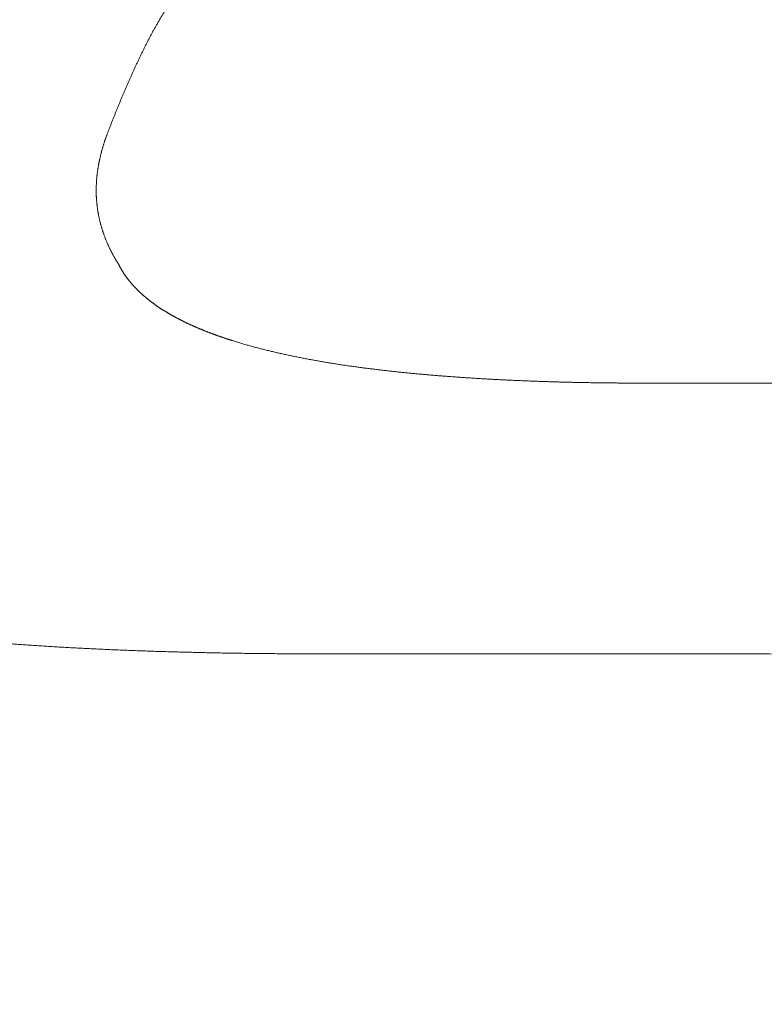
# Model space of a CAD drawing. Header units: millimetres. Extents: x 0 to 594, y 0 to 420.
# Tile 124 of 256: x 272.42 to 273.69, y 161.76 to 163.44. Entities that reach past the tile are written whole.
import ezdxf

# ---------------------------------------------------------------- set-up
doc = ezdxf.new("R2010")
doc.units = ezdxf.units.MM
doc.layers.add('1', color=7, linetype='Continuous', true_color=0xffffff)
doc.styles.add('Arial', font='txt')
doc.dimstyles.get("Standard").update_dxf_attribs({"dimtxt": 0.18, "dimasz": 0.18, "dimexe": 0.18, "dimexo": 0.0625, "dimgap": 0.09, "dimtad": 0, "dimtih": 1, "dimtoh": 1, "dimdec": 4, "dimzin": 0, "dimdsep": 46, "dimtxsty": 'Standard', "dimcen": 0.09, "dimadec": 0, "dimazin": 0, "dimtfac": 1, "dimtdec": 4, "dimtofl": 0, "dimtmove": 0, "dimatfit": 3, "dimfxl": 0, "dimtolj": 1, "dimtzin": 0, "dimarcsym": 0})

# ---------------------------------------------------------------- blocks, each defined once
blk = doc.blocks.new('_U8')
at = {"layer": '1', "color": 18, "lineweight": 18}
for p, q in [((226.9039, 215.3984), (226.9039, 196.8912)), ((318.5034, 149.327), (318.5034, 200.8912)), ((226.9039, 198.8912), (243.5405, 198.8912)), ((318.5034, 198.8912), (301.8668, 198.8912))]:
    blk.add_line(p, q, dxfattribs=at)
at = {"layer": '1', "color": 18}
for points in [[(226.9039, 198.8912), (230.4039, 199.8291), (230.4039, 197.9534)], [(318.5034, 198.8912), (315.0034, 197.9534), (315.0034, 199.8291)]]:
    blk.add_solid(points, dxfattribs=at)
at = {"layer": '1', "color": 18, "linetype": 'Continuous', "lineweight": 13, "char_height": 3.5, "attachment_point": 7, "line_spacing_factor": 1.047437, "style": 'Arial'}
for s, insert in [('\\fArial|b0|i0;\\W1.0000;LCG (DRY WEIGHT)', (255.1731, 196.2555)), ('\\fArial|b0|i0;\\W1.0000;1.8', (245.226, 196.2555))]:
    blk.add_mtext(s, dxfattribs=dict(at, insert=insert))
blk = doc.blocks.new('_U12')
at = {"layer": '1', "color": 18, "lineweight": 18}
for p, q in [((226.9039, 215.3984), (336.0772, 215.3984)), ((334.0772, 215.3984), (334.0772, 177.5008)), ((334.0772, 127.4368), (334.0772, 165.3344)), ((257.5135, 127.4368), (336.0772, 127.4368))]:
    blk.add_line(p, q, dxfattribs=at)
at = {"layer": '1', "color": 18}
for points in [[(334.0772, 215.3984), (335.015, 211.8984), (333.1393, 211.8984)], [(334.0772, 127.4368), (333.1393, 130.9368), (335.015, 130.9368)]]:
    blk.add_solid(points, dxfattribs=at)
at = {"layer": '1', "color": 18, "linetype": 'Continuous', "lineweight": 13, "char_height": 3.5, "attachment_point": 7, "rotation": 90, "line_spacing_factor": 1.047437, "style": 'Arial'}
for s, insert in [('\\fArial|b0|i0;\\W1.0000;LIFTING STROPS* EYE', (344.118, 145.1241)), ('\\fArial|b0|i0;\\W1.0000;1.76', (337.056, 166.9919))]:
    blk.add_mtext(s, dxfattribs=dict(at, insert=insert))

msp = doc.modelspace()

# ---------------------------------------------------------------- linework, layer by layer
at = {"layer": '1', "color": 155, "linetype": 'Continuous', "lineweight": 13}
for points, knots in [([(272.757, 163.6065), (272.7552, 163.6034), (272.7514, 163.5972), (272.7459, 163.5879), (272.7403, 163.5787), (272.7347, 163.5694), (272.7291, 163.5601), (272.7236, 163.5508), (272.718, 163.5415), (272.7124, 163.5321), (272.7069, 163.5228), (272.7013, 163.5135), (272.6957, 163.5042), (272.6901, 163.4948), (272.6845, 163.4855), (272.6789, 163.4762), (272.6733, 163.4668), (272.6677, 163.4575), (272.6621, 163.4482), (272.6583, 163.442), (272.6564, 163.4389)], [0, 0, 0, 0, 0.055556, 0.111111, 0.166667, 0.222223, 0.277779, 0.333334, 0.38889, 0.444446, 0.500002, 0.555558, 0.611113, 0.666669, 0.722224, 0.777779, 0.833334, 0.888889, 0.944445, 1, 1, 1, 1]), ([(272.6564, 163.4389), (272.6559, 163.438), (272.655, 163.4364), (272.6536, 163.4339), (272.6521, 163.4315), (272.6507, 163.429), (272.6494, 163.4265), (272.648, 163.424), (272.6466, 163.4215), (272.6452, 163.419), (272.6439, 163.4165), (272.6426, 163.414), (272.6412, 163.4115), (272.6399, 163.409), (272.6386, 163.4065), (272.6373, 163.404), (272.636, 163.4015), (272.6347, 163.3989), (272.6334, 163.3964), (272.6321, 163.3939), (272.6309, 163.3914), (272.6296, 163.3888), (272.6283, 163.3863), (272.6271, 163.3837), (272.6259, 163.3812), (272.6246, 163.3786), (272.6234, 163.3761), (272.6222, 163.3735), (272.621, 163.371), (272.6198, 163.3684), (272.6186, 163.3659), (272.6174, 163.3633), (272.6162, 163.3607), (272.615, 163.3582), (272.6138, 163.3556), (272.6126, 163.353), (272.6115, 163.3504), (272.6103, 163.3479), (272.6091, 163.3453), (272.608, 163.3427), (272.6068, 163.3401), (272.6057, 163.3375), (272.6045, 163.3349), (272.6034, 163.3324), (272.6023, 163.3298), (272.6011, 163.3272), (272.6, 163.3246), (272.5989, 163.322), (272.5978, 163.3194), (272.5967, 163.3168), (272.5956, 163.3142), (272.5945, 163.3116), (272.5934, 163.309), (272.5923, 163.3064), (272.5912, 163.3038), (272.5901, 163.3012), (272.589, 163.2986), (272.5879, 163.296), (272.5868, 163.2933), (272.5858, 163.2907), (272.5847, 163.2881), (272.5836, 163.2855), (272.5826, 163.2829), (272.5815, 163.2803), (272.5805, 163.2776), (272.5794, 163.275), (272.5784, 163.2724), (272.5773, 163.2698), (272.5763, 163.2671), (272.5752, 163.2645), (272.5742, 163.2619), (272.5732, 163.2592), (272.5722, 163.2566), (272.5711, 163.254), (272.5701, 163.2513), (272.5691, 163.2487), (272.5684, 163.2469), (272.5681, 163.2461)], [0, 0, 0, 0, 0.013333, 0.026666, 0.039998, 0.05333, 0.066661, 0.079992, 0.093322, 0.106653, 0.119983, 0.133314, 0.146644, 0.159975, 0.173306, 0.186637, 0.199968, 0.2133, 0.226632, 0.239964, 0.253297, 0.26663, 0.279964, 0.293298, 0.306632, 0.319967, 0.333302, 0.346638, 0.359974, 0.37331, 0.386646, 0.399983, 0.413319, 0.426656, 0.439993, 0.45333, 0.466666, 0.480003, 0.493339, 0.506675, 0.520011, 0.533347, 0.546682, 0.560017, 0.573352, 0.586686, 0.600021, 0.613355, 0.626689, 0.640022, 0.653356, 0.666689, 0.680023, 0.693356, 0.706689, 0.720022, 0.733355, 0.746688, 0.76002, 0.773353, 0.786686, 0.800018, 0.813351, 0.826683, 0.840015, 0.853348, 0.86668, 0.880012, 0.893344, 0.906676, 0.920008, 0.933341, 0.946672, 0.960004, 0.973336, 0.986668, 1, 1, 1, 1]), ([(272.5681, 163.2461), (272.5678, 163.2455), (272.5674, 163.2442), (272.5667, 163.2424), (272.566, 163.2405), (272.5653, 163.2387), (272.5647, 163.2368), (272.564, 163.235), (272.5634, 163.2331), (272.5628, 163.2313), (272.5622, 163.2294), (272.5616, 163.2275), (272.561, 163.2256), (272.5604, 163.2238), (272.5598, 163.2219), (272.5593, 163.22), (272.5587, 163.2181), (272.5582, 163.2162), (272.5577, 163.2143), (272.5572, 163.2124), (272.5567, 163.2106), (272.5562, 163.2087), (272.5558, 163.2068), (272.5553, 163.2048), (272.5549, 163.2029), (272.5544, 163.201), (272.554, 163.1991), (272.5536, 163.1972), (272.5532, 163.1953), (272.5529, 163.1934), (272.5525, 163.1915), (272.5522, 163.1895), (272.5518, 163.1876), (272.5515, 163.1857), (272.5512, 163.1838), (272.5509, 163.1819), (272.5507, 163.1799), (272.5504, 163.178), (272.5502, 163.1761), (272.5499, 163.1741), (272.5497, 163.1722), (272.5495, 163.1703), (272.5493, 163.1683), (272.5492, 163.1664), (272.549, 163.1645), (272.5489, 163.1625), (272.5488, 163.1606), (272.5487, 163.1587), (272.5486, 163.1567), (272.5485, 163.1548), (272.5485, 163.1528), (272.5484, 163.1509), (272.5484, 163.149), (272.5484, 163.147), (272.5484, 163.1451), (272.5484, 163.1431), (272.5485, 163.1412), (272.5485, 163.1393), (272.5486, 163.1373), (272.5487, 163.1354), (272.5488, 163.1334), (272.549, 163.1315), (272.5491, 163.1296), (272.5493, 163.1276), (272.5495, 163.1257), (272.5497, 163.1237), (272.5499, 163.1218), (272.5501, 163.1199), (272.5504, 163.1179), (272.5506, 163.116), (272.5509, 163.1141), (272.5512, 163.1122), (272.5516, 163.1102), (272.5519, 163.1083), (272.5522, 163.1064), (272.5526, 163.1045), (272.553, 163.1025), (272.5534, 163.1006), (272.5538, 163.0987), (272.5543, 163.0968), (272.5547, 163.0949), (272.5552, 163.093), (272.5557, 163.0911), (272.5562, 163.0892), (272.5567, 163.0873), (272.5573, 163.0854), (272.5578, 163.0835), (272.5584, 163.0816), (272.559, 163.0797), (272.5596, 163.0778), (272.5602, 163.076), (272.5609, 163.0741), (272.5615, 163.0722), (272.5622, 163.0703), (272.5629, 163.0685), (272.5636, 163.0666), (272.5643, 163.0648), (272.565, 163.0629), (272.5658, 163.0611), (272.5666, 163.0592), (272.5673, 163.0574), (272.5681, 163.0556), (272.569, 163.0538), (272.5698, 163.0519), (272.5706, 163.0501), (272.5715, 163.0483), (272.5724, 163.0465), (272.5733, 163.0447), (272.5742, 163.0429), (272.5751, 163.0412), (272.576, 163.0394), (272.577, 163.0376), (272.578, 163.0359), (272.579, 163.0341), (272.58, 163.0323), (272.581, 163.0306), (272.582, 163.0289), (272.583, 163.0271), (272.5841, 163.0254), (272.5852, 163.0237), (272.5859, 163.0226), (272.5863, 163.022)], [0, 0, 0, 0, 0.008409, 0.01682, 0.025233, 0.033648, 0.042066, 0.050484, 0.058904, 0.067326, 0.075748, 0.084171, 0.092595, 0.101019, 0.109444, 0.117869, 0.126294, 0.134718, 0.143143, 0.151567, 0.15999, 0.168413, 0.176835, 0.185256, 0.193676, 0.202095, 0.210513, 0.21893, 0.227345, 0.235759, 0.244172, 0.252583, 0.260992, 0.2694, 0.277807, 0.286211, 0.294614, 0.303016, 0.311416, 0.319814, 0.32821, 0.336606, 0.344999, 0.353391, 0.361782, 0.370171, 0.378559, 0.386946, 0.395332, 0.403716, 0.4121, 0.420483, 0.428866, 0.437248, 0.44563, 0.454011, 0.462393, 0.470775, 0.479157, 0.48754, 0.495923, 0.504308, 0.512694, 0.521081, 0.529469, 0.537858, 0.546249, 0.55464, 0.563033, 0.571427, 0.579822, 0.588218, 0.596615, 0.605013, 0.613412, 0.621812, 0.630213, 0.638614, 0.647017, 0.65542, 0.663824, 0.672229, 0.680635, 0.689041, 0.697447, 0.705854, 0.714262, 0.72267, 0.731078, 0.739487, 0.747896, 0.756305, 0.764714, 0.773124, 0.781533, 0.789942, 0.798352, 0.806761, 0.815169, 0.823578, 0.831986, 0.840394, 0.848802, 0.857208, 0.865615, 0.874021, 0.882426, 0.89083, 0.899234, 0.907636, 0.916038, 0.924439, 0.932839, 0.941238, 0.949636, 0.958033, 0.966429, 0.974824, 0.983217, 0.991609, 1, 1, 1, 1]), ([(272.5863, 163.022), (272.5865, 163.0216), (272.5868, 163.0208), (272.5874, 163.0197), (272.588, 163.0186), (272.5886, 163.0174), (272.5892, 163.0163), (272.5898, 163.0152), (272.5905, 163.0141), (272.5911, 163.013), (272.5918, 163.0119), (272.5924, 163.0108), (272.5931, 163.0097), (272.5938, 163.0086), (272.5945, 163.0075), (272.5952, 163.0064), (272.5959, 163.0054), (272.5966, 163.0043), (272.5973, 163.0032), (272.598, 163.0022), (272.5988, 163.0011), (272.5995, 163.0001), (272.6003, 162.999), (272.6011, 162.998), (272.6018, 162.997), (272.6026, 162.9959), (272.6034, 162.9949), (272.6042, 162.9939), (272.605, 162.9929), (272.6058, 162.9919), (272.6067, 162.9909), (272.6075, 162.9899), (272.6083, 162.9889), (272.6092, 162.9879), (272.61, 162.9869), (272.6109, 162.986), (272.6118, 162.985), (272.6127, 162.984), (272.6136, 162.9831), (272.6145, 162.9821), (272.6154, 162.9812), (272.6163, 162.9802), (272.6172, 162.9793), (272.6181, 162.9783), (272.619, 162.9774), (272.62, 162.9765), (272.6209, 162.9756), (272.6219, 162.9747), (272.6228, 162.9737), (272.6238, 162.9728), (272.6248, 162.9719), (272.6257, 162.971), (272.6267, 162.9702), (272.6277, 162.9693), (272.6287, 162.9684), (272.6297, 162.9675), (272.6307, 162.9666), (272.6317, 162.9658), (272.6328, 162.9649), (272.6338, 162.9641), (272.6348, 162.9632), (272.6359, 162.9624), (272.6369, 162.9615), (272.638, 162.9607), (272.639, 162.9599), (272.6401, 162.959), (272.6411, 162.9582), (272.6422, 162.9574), (272.6433, 162.9566), (272.6444, 162.9558), (272.6454, 162.955), (272.6465, 162.9542), (272.6476, 162.9534), (272.6487, 162.9526), (272.6498, 162.9518), (272.6509, 162.951), (272.6521, 162.9502), (272.6532, 162.9495), (272.6543, 162.9487), (272.6554, 162.9479), (272.6566, 162.9472), (272.6577, 162.9464), (272.6588, 162.9457), (272.66, 162.9449), (272.6611, 162.9442), (272.6623, 162.9435), (272.6634, 162.9427), (272.6646, 162.942), (272.6658, 162.9413), (272.6669, 162.9406), (272.6681, 162.9398), (272.6693, 162.9391), (272.6705, 162.9384), (272.6717, 162.9377), (272.6728, 162.937), (272.674, 162.9363), (272.6752, 162.9356), (272.6764, 162.935), (272.6776, 162.9343), (272.6788, 162.9336), (272.68, 162.9329), (272.6813, 162.9323), (272.6825, 162.9316), (272.6837, 162.9309), (272.6849, 162.9303), (272.6861, 162.9296), (272.6874, 162.929), (272.6886, 162.9283), (272.6898, 162.9277), (272.6911, 162.9271), (272.6923, 162.9264), (272.6935, 162.9258), (272.6948, 162.9252), (272.696, 162.9245), (272.6973, 162.9239), (272.6985, 162.9233), (272.6998, 162.9227), (272.701, 162.9221), (272.7023, 162.9215), (272.7036, 162.9209), (272.7048, 162.9203), (272.7061, 162.9197), (272.7074, 162.9191), (272.7086, 162.9185), (272.7099, 162.9179), (272.7112, 162.9174), (272.7124, 162.9168), (272.7137, 162.9162), (272.715, 162.9157), (272.7163, 162.9151), (272.7175, 162.9145), (272.7188, 162.914), (272.7201, 162.9134), (272.7214, 162.9129), (272.7227, 162.9123), (272.724, 162.9118), (272.7253, 162.9112), (272.7266, 162.9107), (272.7279, 162.9102), (272.7292, 162.9096), (272.7305, 162.9091), (272.7318, 162.9086), (272.7331, 162.9081), (272.7344, 162.9075), (272.7357, 162.907), (272.737, 162.9065), (272.7383, 162.906), (272.7396, 162.9055), (272.7409, 162.905), (272.7422, 162.9045), (272.7435, 162.904), (272.7448, 162.9035), (272.7461, 162.903), (272.7474, 162.9025), (272.7488, 162.902), (272.7501, 162.9016), (272.7514, 162.9011), (272.7527, 162.9006), (272.754, 162.9001), (272.7554, 162.8996), (272.7567, 162.8992), (272.758, 162.8987), (272.7593, 162.8983), (272.7606, 162.8978), (272.762, 162.8973), (272.7633, 162.8969), (272.7646, 162.8964), (272.7659, 162.896), (272.7673, 162.8955), (272.7686, 162.8951), (272.7699, 162.8946), (272.7713, 162.8942), (272.7726, 162.8938), (272.7739, 162.8933), (272.7753, 162.8929), (272.7766, 162.8925), (272.7779, 162.892), (272.7793, 162.8916), (272.7825, 162.8906), (272.7877, 162.889), (272.7949, 162.8868), (272.8021, 162.8847), (272.8093, 162.8826), (272.8165, 162.8807), (272.8238, 162.8787), (272.8311, 162.8768), (272.8384, 162.875), (272.8457, 162.8732), (272.853, 162.8715), (272.858, 162.8703), (272.8604, 162.8698)], [0, 0, 0, 0, 0.004265, 0.008526, 0.012782, 0.017034, 0.021282, 0.025527, 0.029767, 0.034005, 0.038239, 0.042471, 0.046699, 0.050926, 0.055149, 0.059371, 0.06359, 0.067808, 0.072024, 0.076238, 0.080451, 0.084662, 0.088873, 0.093082, 0.09729, 0.101498, 0.105705, 0.109911, 0.114118, 0.118323, 0.122529, 0.126734, 0.13094, 0.135145, 0.139351, 0.143556, 0.147762, 0.151969, 0.156176, 0.160383, 0.164591, 0.1688, 0.173009, 0.177219, 0.181429, 0.18564, 0.189853, 0.194066, 0.198279, 0.202494, 0.20671, 0.210926, 0.215144, 0.219362, 0.223581, 0.227802, 0.232023, 0.236245, 0.240468, 0.244692, 0.248916, 0.253142, 0.257369, 0.261596, 0.265824, 0.270054, 0.274284, 0.278516, 0.282749, 0.286983, 0.291218, 0.295454, 0.299691, 0.30393, 0.30817, 0.312411, 0.316654, 0.320898, 0.325143, 0.329389, 0.333636, 0.337885, 0.342135, 0.346387, 0.350639, 0.354893, 0.359148, 0.363405, 0.367662, 0.371921, 0.37618, 0.380441, 0.384703, 0.388966, 0.39323, 0.397495, 0.401761, 0.406027, 0.410295, 0.414564, 0.418833, 0.423103, 0.427373, 0.431645, 0.435917, 0.440189, 0.444462, 0.448735, 0.453009, 0.457283, 0.461557, 0.465831, 0.470106, 0.47438, 0.478655, 0.482929, 0.487203, 0.491477, 0.495751, 0.500024, 0.504296, 0.508569, 0.512841, 0.517112, 0.521383, 0.525653, 0.529923, 0.534193, 0.538462, 0.542731, 0.546999, 0.551267, 0.555534, 0.559801, 0.564067, 0.568333, 0.572598, 0.576863, 0.581128, 0.585392, 0.589655, 0.593918, 0.59818, 0.602442, 0.606703, 0.610964, 0.615224, 0.619483, 0.623742, 0.628, 0.632257, 0.636514, 0.640769, 0.645025, 0.649279, 0.653533, 0.657785, 0.662037, 0.666288, 0.670539, 0.674788, 0.679036, 0.683283, 0.68753, 0.691775, 0.696019, 0.700262, 0.704504, 0.708745, 0.712985, 0.717223, 0.72146, 0.725696, 0.729931, 0.734164, 0.738396, 0.742626, 0.746855, 0.751082, 0.773731, 0.796345, 0.818936, 0.841513, 0.864087, 0.886667, 0.909264, 0.931886, 0.954543, 0.977245, 1, 1, 1, 1]), ([(272.8604, 162.8698), (272.8617, 162.8695), (272.8642, 162.8689), (272.868, 162.8681), (272.8718, 162.8672), (272.8756, 162.8664), (272.8794, 162.8656), (272.8832, 162.8648), (272.887, 162.864), (272.8908, 162.8633), (272.8946, 162.8625), (272.8984, 162.8617), (272.9022, 162.861), (272.906, 162.8603), (272.9099, 162.8595), (272.9137, 162.8588), (272.9175, 162.8581), (272.9213, 162.8574), (272.9252, 162.8567), (272.929, 162.8561), (272.9328, 162.8554), (272.9367, 162.8548), (272.9405, 162.8541), (272.9443, 162.8535), (272.9482, 162.8528), (272.952, 162.8522), (272.9559, 162.8516), (272.9597, 162.851), (272.9636, 162.8504), (272.9674, 162.8498), (272.9713, 162.8493), (272.9751, 162.8487), (272.979, 162.8481), (272.9828, 162.8476), (272.9867, 162.847), (272.9906, 162.8465), (272.9944, 162.846), (272.9983, 162.8455), (273.0021, 162.8449), (273.006, 162.8444), (273.0099, 162.8439), (273.0137, 162.8434), (273.0176, 162.843), (273.0215, 162.8425), (273.0253, 162.842), (273.0292, 162.8415), (273.0331, 162.8411), (273.037, 162.8406), (273.0408, 162.8402), (273.0447, 162.8397), (273.0486, 162.8393), (273.0525, 162.8389), (273.0563, 162.8384), (273.0602, 162.838), (273.0641, 162.8376), (273.068, 162.8372), (273.0718, 162.8368), (273.0757, 162.8364), (273.0796, 162.836), (273.0835, 162.8357), (273.0874, 162.8353), (273.0912, 162.8349), (273.0951, 162.8345), (273.099, 162.8342), (273.1029, 162.8338), (273.1068, 162.8335), (273.1106, 162.8331), (273.1145, 162.8328), (273.1184, 162.8325), (273.1223, 162.8321), (273.1262, 162.8318), (273.1301, 162.8315), (273.134, 162.8312), (273.1379, 162.8309), (273.1417, 162.8306), (273.1456, 162.8303), (273.1495, 162.83), (273.1534, 162.8297), (273.1573, 162.8294), (273.1612, 162.8291), (273.1651, 162.8288), (273.169, 162.8286), (273.1729, 162.8283), (273.1768, 162.828), (273.1807, 162.8278), (273.1846, 162.8275), (273.1884, 162.8273), (273.1923, 162.827), (273.1962, 162.8268), (273.2001, 162.8266), (273.204, 162.8263), (273.2079, 162.8261), (273.2118, 162.8259), (273.2157, 162.8256), (273.2196, 162.8254), (273.2235, 162.8252), (273.2274, 162.825), (273.2313, 162.8248), (273.2352, 162.8246), (273.2391, 162.8244), (273.243, 162.8242), (273.2469, 162.824), (273.2508, 162.8238), (273.2547, 162.8236), (273.2586, 162.8234), (273.2625, 162.8233), (273.2664, 162.8231), (273.2703, 162.8229), (273.2742, 162.8228), (273.2781, 162.8226), (273.282, 162.8224), (273.2859, 162.8223), (273.2898, 162.8221), (273.2937, 162.822), (273.2976, 162.8218), (273.3015, 162.8217), (273.3054, 162.8216), (273.3093, 162.8214), (273.3132, 162.8213), (273.3171, 162.8212), (273.321, 162.8211), (273.325, 162.8209), (273.3289, 162.8208), (273.3328, 162.8207), (273.3367, 162.8206), (273.3406, 162.8205), (273.3445, 162.8204), (273.3484, 162.8203), (273.3523, 162.8202), (273.3562, 162.8201), (273.3601, 162.82), (273.364, 162.8199), (273.3679, 162.8198), (273.3718, 162.8198), (273.3757, 162.8197), (273.3796, 162.8196), (273.3835, 162.8195), (273.3874, 162.8195), (273.3913, 162.8194), (273.3952, 162.8193), (273.3991, 162.8193), (273.4031, 162.8192), (273.407, 162.8192), (273.4109, 162.8191), (273.4148, 162.8191), (273.4187, 162.819), (273.4226, 162.819), (273.4265, 162.8189), (273.4304, 162.8189), (273.4343, 162.8189), (273.4382, 162.8188), (273.4421, 162.8188), (273.446, 162.8188), (273.4499, 162.8187), (273.4538, 162.8187), (273.4577, 162.8187), (273.4616, 162.8187), (273.4655, 162.8187), (273.4694, 162.8187), (273.4733, 162.8186), (273.4772, 162.8186), (273.4812, 162.8186), (273.4838, 162.8186), (273.4851, 162.8186)], [0, 0, 0, 0, 0.006213, 0.012425, 0.018638, 0.02485, 0.031062, 0.037275, 0.043487, 0.0497, 0.055912, 0.062125, 0.068338, 0.074551, 0.080764, 0.086977, 0.093191, 0.099404, 0.105618, 0.111832, 0.118045, 0.12426, 0.130474, 0.136688, 0.142903, 0.149117, 0.155332, 0.161546, 0.167761, 0.173976, 0.180191, 0.186405, 0.19262, 0.198834, 0.205049, 0.211263, 0.217477, 0.223691, 0.229905, 0.236118, 0.242331, 0.248544, 0.254756, 0.260968, 0.26718, 0.273391, 0.279602, 0.285812, 0.292022, 0.298232, 0.304442, 0.310652, 0.316861, 0.32307, 0.329279, 0.335488, 0.341696, 0.347905, 0.354113, 0.360321, 0.36653, 0.372738, 0.378946, 0.385154, 0.391362, 0.39757, 0.403778, 0.409986, 0.416194, 0.422402, 0.42861, 0.434818, 0.441026, 0.447235, 0.453443, 0.459651, 0.46586, 0.472068, 0.478277, 0.484486, 0.490694, 0.496903, 0.503112, 0.509322, 0.515531, 0.52174, 0.527949, 0.534159, 0.540369, 0.546578, 0.552788, 0.558998, 0.565208, 0.571419, 0.577629, 0.583839, 0.59005, 0.59626, 0.602471, 0.608682, 0.614893, 0.621104, 0.627315, 0.633526, 0.639737, 0.645948, 0.65216, 0.658371, 0.664583, 0.670795, 0.677006, 0.683218, 0.68943, 0.695642, 0.701854, 0.708066, 0.714278, 0.72049, 0.726702, 0.732915, 0.739127, 0.745339, 0.751551, 0.757764, 0.763976, 0.770189, 0.776401, 0.782613, 0.788826, 0.795038, 0.80125, 0.807463, 0.813675, 0.819887, 0.8261, 0.832312, 0.838524, 0.844736, 0.850948, 0.85716, 0.863372, 0.869584, 0.875795, 0.882007, 0.888219, 0.89443, 0.900641, 0.906852, 0.913063, 0.919274, 0.925485, 0.931696, 0.937906, 0.944116, 0.950327, 0.956536, 0.962746, 0.968956, 0.975165, 0.981374, 0.987583, 0.993792, 1, 1, 1, 1]), ([(273.4851, 162.8186), (273.5395, 162.8186), (273.6484, 162.8186), (273.8117, 162.8186), (273.975, 162.8186), (274.1383, 162.8185), (274.3016, 162.8185), (274.4649, 162.8184), (274.6283, 162.8184), (274.7371, 162.8183), (274.7916, 162.8183)], [0, 0, 0, 0, 0.125001, 0.250004, 0.375008, 0.50001, 0.62501, 0.750007, 0.875002, 1, 1, 1, 1]), ([(272.4179, 162.3726), (272.4163, 162.3727), (272.413, 162.373), (272.408, 162.3733), (272.4031, 162.3737), (272.3981, 162.3741), (272.3932, 162.3745), (272.3882, 162.3749), (272.3833, 162.3753), (272.3783, 162.3758), (272.3734, 162.3762), (272.3684, 162.3767), (272.3635, 162.3771), (272.3586, 162.3776), (272.3536, 162.3781), (272.3487, 162.3786), (272.3438, 162.3792), (272.3388, 162.3797), (272.3339, 162.3802), (272.329, 162.3808), (272.324, 162.3813), (272.3191, 162.3819), (272.3142, 162.3825), (272.3093, 162.3831), (272.3043, 162.3837), (272.2994, 162.3843), (272.2945, 162.385), (272.2896, 162.3856), (272.2847, 162.3863), (272.2798, 162.3869), (272.2749, 162.3876), (272.2699, 162.3883), (272.265, 162.389), (272.2601, 162.3897), (272.2552, 162.3904), (272.2503, 162.3911), (272.2454, 162.3919), (272.2405, 162.3926), (272.2356, 162.3934), (272.2307, 162.3942), (272.2259, 162.395), (272.221, 162.3957), (272.2161, 162.3966), (272.2112, 162.3974), (272.2063, 162.3982), (272.2014, 162.399), (272.1965, 162.3999), (272.1917, 162.4007), (272.1868, 162.4016), (272.1819, 162.4025), (272.1771, 162.4034), (272.1722, 162.4043), (272.1673, 162.4052), (272.1625, 162.4061), (272.1576, 162.407), (272.1527, 162.408), (272.1479, 162.4089), (272.143, 162.4099), (272.1382, 162.4109), (272.1333, 162.4118), (272.1285, 162.4128), (272.1236, 162.4138), (272.1188, 162.4148), (272.114, 162.4159), (272.1091, 162.4169), (272.1043, 162.4179), (272.0995, 162.419), (272.0946, 162.42), (272.0898, 162.4211), (272.085, 162.4222), (272.0802, 162.4233), (272.0753, 162.4244), (272.0705, 162.4255), (272.0657, 162.4266), (272.0609, 162.4277), (272.0561, 162.4289), (272.0513, 162.43), (272.0465, 162.4312), (272.0417, 162.4323), (272.0369, 162.4335), (272.0321, 162.4347), (272.0273, 162.4359), (272.0225, 162.4371), (272.0177, 162.4383), (272.013, 162.4395), (272.0082, 162.4407), (272.0034, 162.442), (271.9986, 162.4432), (271.9939, 162.4445), (271.9891, 162.4457), (271.9843, 162.447), (271.9796, 162.4483), (271.9748, 162.4496), (271.9701, 162.4509), (271.9653, 162.4522), (271.9606, 162.4535), (271.9558, 162.4549), (271.9527, 162.4558), (271.9511, 162.4562)], [0, 0, 0, 0, 0.010417, 0.020833, 0.031249, 0.041664, 0.052079, 0.062494, 0.072909, 0.083324, 0.093738, 0.104152, 0.114566, 0.12498, 0.135394, 0.145808, 0.156221, 0.166635, 0.177048, 0.187462, 0.197875, 0.208289, 0.218702, 0.229116, 0.239529, 0.249942, 0.260356, 0.27077, 0.281183, 0.291597, 0.302011, 0.312425, 0.322839, 0.333253, 0.343667, 0.354081, 0.364496, 0.374911, 0.385325, 0.39574, 0.406156, 0.416571, 0.426986, 0.437402, 0.447818, 0.458234, 0.46865, 0.479066, 0.489482, 0.499899, 0.510316, 0.520733, 0.53115, 0.541567, 0.551985, 0.562403, 0.57282, 0.583238, 0.593657, 0.604075, 0.614493, 0.624912, 0.635331, 0.64575, 0.656169, 0.666588, 0.677007, 0.687426, 0.697846, 0.708265, 0.718685, 0.729104, 0.739524, 0.749944, 0.760364, 0.770784, 0.781203, 0.791623, 0.802043, 0.812463, 0.822883, 0.833303, 0.843722, 0.854142, 0.864561, 0.874981, 0.8854, 0.895819, 0.906238, 0.916657, 0.927076, 0.937494, 0.947913, 0.958331, 0.968748, 0.979166, 0.989583, 1, 1, 1, 1]), ([(272.9522, 162.3566), (272.9483, 162.3566), (272.9405, 162.3566), (272.9289, 162.3566), (272.9173, 162.3566), (272.9057, 162.3566), (272.894, 162.3567), (272.8824, 162.3567), (272.8708, 162.3568), (272.8592, 162.3569), (272.8475, 162.357), (272.8359, 162.3571), (272.8243, 162.3572), (272.8127, 162.3573), (272.8011, 162.3575), (272.7894, 162.3577), (272.7778, 162.3578), (272.7662, 162.358), (272.7546, 162.3582), (272.7429, 162.3585), (272.7313, 162.3587), (272.7197, 162.359), (272.7081, 162.3593), (272.6965, 162.3595), (272.6848, 162.3599), (272.6732, 162.3602), (272.6616, 162.3605), (272.65, 162.3609), (272.6384, 162.3613), (272.6268, 162.3617), (272.6151, 162.3621), (272.6035, 162.3626), (272.5919, 162.363), (272.5803, 162.3635), (272.5687, 162.364), (272.5571, 162.3645), (272.5455, 162.3651), (272.5339, 162.3656), (272.5223, 162.3662), (272.5107, 162.3668), (272.4991, 162.3675), (272.4875, 162.3681), (272.4759, 162.3688), (272.4643, 162.3695), (272.4527, 162.3703), (272.4411, 162.371), (272.4295, 162.3718), (272.4218, 162.3723), (272.4179, 162.3726)], [0, 0, 0, 0, 0.021739, 0.043479, 0.065219, 0.086959, 0.1087, 0.130441, 0.152182, 0.173924, 0.195665, 0.217407, 0.239149, 0.26089, 0.282632, 0.304374, 0.326115, 0.347857, 0.369598, 0.391339, 0.413079, 0.43482, 0.45656, 0.4783, 0.500039, 0.521778, 0.543517, 0.565256, 0.586994, 0.608732, 0.63047, 0.652208, 0.673945, 0.695682, 0.717419, 0.739156, 0.760892, 0.782629, 0.804365, 0.826101, 0.847838, 0.869574, 0.891311, 0.913048, 0.934785, 0.956523, 0.978261, 1, 1, 1, 1]), ([(273.0328, 162.3565), (273.0238, 162.3566), (273.0059, 162.3566), (272.979, 162.3566), (272.9611, 162.3566), (272.9522, 162.3566)], [0, 0, 0, 0, 0.333333, 0.666667, 1, 1, 1, 1])]:
    msp.add_open_spline(points, degree=3, knots=knots, dxfattribs=at)
at = {"layer": '1', "color": 155, "linetype": 'Continuous', "lineweight": 18}
for points, knots in [([(314.1626, 146.3749), (310.3422, 146.3831), (306.5218, 146.3912), (298.8809, 146.4075), (291.24, 146.4238), (283.5992, 146.44), (275.9583, 146.4563), (272.1379, 146.4644), (266.4072, 146.4766), (264.497, 146.4807), (261.6317, 146.4869), (260.199, 146.4899), (258.7663, 146.493), (257.8112, 146.495), (257.3337, 146.496), (254.9459, 146.5011), (253.0357, 146.5053), (249.2153, 146.5152), (247.305, 146.5208), (243.4846, 146.5348), (241.5744, 146.5432), (237.754, 146.564), (235.8438, 146.5764), (232.0235, 146.6066), (230.1133, 146.6243), (227.7256, 146.6506), (227.2481, 146.656), (226.293, 146.6674), (225.8155, 146.6733), (224.3829, 146.6917), (223.4279, 146.7048), (221.5179, 146.7331), (220.5629, 146.7483), (218.6531, 146.7808), (216.7434, 146.8156), (214.8338, 146.8554), (212.9242, 146.8982), (211.9695, 146.9211), (209.1056, 146.9944), (207.1965, 147.0497), (204.3332, 147.1442), (203.3788, 147.1777), (201.4702, 147.2487), (200.516, 147.2863), (198.6076, 147.3661), (197.6536, 147.4082), (195.7455, 147.4973), (194.7916, 147.5443), (192.8839, 147.6435), (191.9301, 147.6958), (190.4996, 147.7783), (190.0228, 147.8065), (189.0692, 147.8644), (188.5924, 147.8941), (187.1623, 147.9854), (186.2091, 148.0492), (184.3034, 148.1832), (183.3508, 148.2535), (181.4462, 148.4008), (180.4942, 148.4779), (178.5908, 148.6394), (177.6395, 148.7238), (175.7374, 148.9006), (174.7867, 148.993), (172.8861, 149.1862), (171.9362, 149.2871), (170.7492, 149.419), (170.3932, 149.459), (170.0372, 149.4997), (169.7999, 149.5269), (169.6812, 149.5406), (169.0881, 149.6095), (168.6137, 149.6658), (167.6654, 149.7809), (167.1915, 149.8397), (166.244, 149.9598), (165.7704, 150.0211), (164.8237, 150.1464), (164.3506, 150.2104), (163.4048, 150.3412), (162.9322, 150.408), (162.2235, 150.5104), (161.9873, 150.5449), (161.5151, 150.6146), (161.2791, 150.6498), (160.8071, 150.7212), (160.5712, 150.7572), (160.0996, 150.8303), (159.8638, 150.8672), (159.1567, 150.9796), (158.6857, 151.0563), (157.7441, 151.2138), (157.2737, 151.2946), (156.3335, 151.4603), (155.8637, 151.5454), (154.9249, 151.7199), (154.4559, 151.8095), (153.5186, 151.9936), (153.0504, 152.0881), (152.1148, 152.2824), (151.5889, 152.3947), (151.0637, 152.5106), (150.947, 152.5364), (150.8886, 152.5494), (150.7136, 152.5884), (150.597, 152.6146), (150.2474, 152.6938), (150.0145, 152.7473), (149.3168, 152.91), (148.8526, 153.0214), (147.9265, 153.2508), (147.4646, 153.3688), (146.5431, 153.6119), (146.0836, 153.737), (145.1673, 153.995), (144.7104, 154.1279), (144.0274, 154.3337), (143.8001, 154.4034), (143.3463, 154.5451), (143.1197, 154.6171), (142.6675, 154.7635), (142.2161, 154.9123), (141.7664, 155.0662), (141.3177, 155.2228), (141.0938, 155.3024), (140.6469, 155.4646), (140.424, 155.5472), (139.9792, 155.7153), (139.7573, 155.8009), (139.3147, 155.9755), (139.094, 156.0644), (138.6537, 156.2458), (138.4342, 156.3382), (137.9964, 156.527), (137.7782, 156.6233), (137.3431, 156.82), (137.1263, 156.9204), (136.6943, 157.1259), (136.479, 157.2309), (136.0502, 157.4459), (135.8367, 157.5559), (135.5178, 157.725), (135.3852, 157.7964), (135.253, 157.8689), (135.2002, 157.898), (135.1738, 157.9126), (135.0946, 157.9565), (135.042, 157.9859), (134.7793, 158.134), (134.5711, 158.255), (134.2618, 158.4409), (134.1593, 158.5037), (133.9552, 158.6306), (133.8538, 158.6948), (133.652, 158.825), (133.5518, 158.8908), (133.3524, 159.0243), (133.2534, 159.0919), (133.0566, 159.2289), (132.9589, 159.2983), (132.7649, 159.4392), (132.6685, 159.5106), (132.4774, 159.6555), (132.3827, 159.729), (132.1947, 159.8784), (132.1016, 159.9542), (131.9171, 160.1083), (131.8257, 160.1866), (131.6449, 160.3459), (131.5555, 160.4269), (131.423, 160.5506), (131.3572, 160.6131), (131.2811, 160.6869), (131.2486, 160.7188), (131.227, 160.7401), (131.2163, 160.7508), (131.1194, 160.8472), (131.035, 160.9341), (130.8696, 161.1106), (130.7887, 161.2002), (130.6307, 161.3823), (130.5536, 161.4749), (130.4037, 161.6633), (130.3309, 161.7591), (130.2253, 161.9056), (130.1907, 161.9549), (130.1227, 162.0545), (130.0893, 162.1047), (130.024, 162.2063), (129.992, 162.2576), (129.9294, 162.3613), (129.8988, 162.4137), (129.8542, 162.4932), (129.8358, 162.5265), (129.8177, 162.5601), (129.8105, 162.5735), (129.8069, 162.5803), (129.7962, 162.6005), (129.7891, 162.614), (129.754, 162.6816), (129.7269, 162.736), (129.6966, 162.7996), (129.6925, 162.8084), (129.6884, 162.8171)], [0, 0, 0, 0, 0.061059, 0.061059, 0.122119, 0.183178, 0.183178, 0.244238, 0.244238, 0.274767, 0.274767, 0.290032, 0.297664, 0.297664, 0.305297, 0.305297, 0.335827, 0.335827, 0.366356, 0.366356, 0.396886, 0.396886, 0.427416, 0.427416, 0.457945, 0.457945, 0.465578, 0.465578, 0.47321, 0.47321, 0.488475, 0.488475, 0.50374, 0.50374, 0.519005, 0.53427, 0.53427, 0.549534, 0.549534, 0.580064, 0.580064, 0.595329, 0.595329, 0.610594, 0.610594, 0.625859, 0.625859, 0.641123, 0.641123, 0.656388, 0.656388, 0.664021, 0.664021, 0.671653, 0.671653, 0.686918, 0.686918, 0.702183, 0.702183, 0.717448, 0.717448, 0.732713, 0.732713, 0.747977, 0.747977, 0.763242, 0.763242, 0.767058, 0.768967, 0.768967, 0.770875, 0.770875, 0.778507, 0.778507, 0.78614, 0.78614, 0.793772, 0.793772, 0.801404, 0.801404, 0.809037, 0.809037, 0.812853, 0.812853, 0.816669, 0.816669, 0.820485, 0.820485, 0.824302, 0.824302, 0.831934, 0.831934, 0.839566, 0.839566, 0.847199, 0.847199, 0.854831, 0.854831, 0.862464, 0.862464, 0.870096, 0.87105, 0.87105, 0.872004, 0.872004, 0.873912, 0.873912, 0.877729, 0.877729, 0.885361, 0.885361, 0.892993, 0.892993, 0.900626, 0.900626, 0.908258, 0.908258, 0.912074, 0.912074, 0.915891, 0.915891, 0.919707, 0.923523, 0.923523, 0.927339, 0.927339, 0.931156, 0.931156, 0.934972, 0.934972, 0.938788, 0.938788, 0.942604, 0.942604, 0.94642, 0.94642, 0.950237, 0.950237, 0.954053, 0.954053, 0.957869, 0.957869, 0.959777, 0.960254, 0.960254, 0.960731, 0.960731, 0.961685, 0.961685, 0.965501, 0.965501, 0.96741, 0.96741, 0.969318, 0.969318, 0.971226, 0.971226, 0.973134, 0.973134, 0.975042, 0.975042, 0.97695, 0.97695, 0.978858, 0.978858, 0.980766, 0.980766, 0.982674, 0.982674, 0.984583, 0.984583, 0.985537, 0.986014, 0.986252, 0.986252, 0.986491, 0.986491, 0.988399, 0.988399, 0.990307, 0.990307, 0.992215, 0.992215, 0.994123, 0.994123, 0.995077, 0.995077, 0.996031, 0.996031, 0.996985, 0.996985, 0.997939, 0.997939, 0.998416, 0.998536, 0.998536, 0.998655, 0.998655, 0.998893, 0.998893, 0.999847, 0.999847, 1, 1, 1, 1]), ([(129.6884, 162.8171), (129.6925, 162.8084), (129.6966, 162.7996), (129.7269, 162.736), (129.754, 162.6816), (129.7891, 162.614), (129.7962, 162.6005), (129.8069, 162.5803), (129.8105, 162.5735), (129.8177, 162.5601), (129.8358, 162.5265), (129.8542, 162.4932), (129.8988, 162.4137), (129.9294, 162.3613), (129.992, 162.2576), (130.024, 162.2063), (130.0893, 162.1047), (130.1227, 162.0545), (130.1907, 161.9549), (130.2253, 161.9056), (130.3309, 161.7591), (130.4037, 161.6633), (130.5536, 161.4749), (130.6307, 161.3823), (130.7887, 161.2002), (130.8696, 161.1106), (131.035, 160.9341), (131.1194, 160.8472), (131.2163, 160.7508), (131.227, 160.7401), (131.2486, 160.7188), (131.2811, 160.6869), (131.3572, 160.6131), (131.423, 160.5506), (131.5555, 160.4269), (131.6449, 160.3459), (131.8257, 160.1866), (131.9171, 160.1083), (132.1016, 159.9542), (132.1947, 159.8784), (132.3827, 159.729), (132.4774, 159.6555), (132.6685, 159.5106), (132.7649, 159.4392), (132.9589, 159.2983), (133.0566, 159.2289), (133.2534, 159.0919), (133.3524, 159.0243), (133.5518, 158.8908), (133.652, 158.825), (133.8538, 158.6948), (133.9552, 158.6306), (134.1593, 158.5037), (134.2618, 158.4409), (134.5711, 158.255), (134.7793, 158.134), (135.042, 157.9859), (135.0946, 157.9565), (135.1738, 157.9126), (135.2002, 157.898), (135.253, 157.8689), (135.3852, 157.7964), (135.5178, 157.725), (135.8367, 157.5559), (136.0502, 157.4459), (136.479, 157.2309), (136.6943, 157.1259), (137.1263, 156.9204), (137.3431, 156.82), (137.7782, 156.6233), (137.9964, 156.527), (138.4342, 156.3382), (138.6537, 156.2458), (139.094, 156.0644), (139.3147, 155.9755), (139.7573, 155.8009), (139.9792, 155.7153), (140.424, 155.5472), (140.6469, 155.4646), (141.0938, 155.3024), (141.3177, 155.2228), (141.7664, 155.0662), (142.2161, 154.9123), (142.6675, 154.7635), (143.1197, 154.6171), (143.3463, 154.5451), (143.8001, 154.4034), (144.0274, 154.3337), (144.7104, 154.1279), (145.1673, 153.995), (146.0836, 153.737), (146.5431, 153.6119), (147.4646, 153.3688), (147.9265, 153.2508), (148.8526, 153.0214), (149.3168, 152.91), (150.0145, 152.7473), (150.2474, 152.6938), (150.597, 152.6146), (150.7136, 152.5884), (150.8886, 152.5494), (150.947, 152.5364), (151.0637, 152.5106), (151.5889, 152.3947), (152.1148, 152.2824), (153.0504, 152.0881), (153.5186, 151.9936), (154.4559, 151.8095), (154.9249, 151.7199), (155.8637, 151.5454), (156.3335, 151.4603), (157.2737, 151.2946), (157.7441, 151.2138), (158.6857, 151.0563), (159.1567, 150.9796), (159.8638, 150.8672), (160.0996, 150.8303), (160.5712, 150.7572), (160.8071, 150.7212), (161.2791, 150.6498), (161.5151, 150.6146), (161.9873, 150.5449), (162.2235, 150.5104), (162.9322, 150.408), (163.4048, 150.3412), (164.3506, 150.2104), (164.8237, 150.1464), (165.7704, 150.0211), (166.244, 149.9598), (167.1915, 149.8397), (167.6654, 149.7809), (168.6137, 149.6658), (169.0881, 149.6095), (169.6812, 149.5406), (169.7999, 149.5269), (170.0372, 149.4997), (170.3932, 149.459), (170.7492, 149.419), (171.9362, 149.2871), (172.8861, 149.1862), (174.7867, 148.993), (175.7374, 148.9006), (177.6395, 148.7238), (178.5908, 148.6394), (180.4942, 148.4779), (181.4462, 148.4008), (183.3508, 148.2535), (184.3034, 148.1832), (186.2091, 148.0492), (187.1623, 147.9854), (188.5924, 147.8941), (189.0692, 147.8644), (190.0228, 147.8065), (190.4996, 147.7783), (191.9301, 147.6958), (192.8839, 147.6435), (194.7916, 147.5443), (195.7455, 147.4973), (197.6536, 147.4082), (198.6076, 147.3661), (200.516, 147.2863), (201.4702, 147.2487), (203.3788, 147.1777), (204.3332, 147.1442), (207.1965, 147.0497), (209.1056, 146.9944), (211.9695, 146.9211), (212.9242, 146.8982), (214.8338, 146.8554), (216.7434, 146.8156), (218.6531, 146.7808), (220.5629, 146.7483), (221.5179, 146.7331), (223.4279, 146.7048), (224.3829, 146.6917), (225.8155, 146.6733), (226.293, 146.6674), (227.2481, 146.656), (227.7256, 146.6506), (230.1133, 146.6243), (232.0235, 146.6066), (235.8438, 146.5764), (237.754, 146.564), (241.5744, 146.5432), (243.4846, 146.5348), (247.305, 146.5208), (249.2153, 146.5152), (253.0357, 146.5053), (254.9459, 146.5011), (257.3337, 146.496), (257.8112, 146.495), (258.7663, 146.493), (260.199, 146.4899), (261.6317, 146.4869), (264.497, 146.4807), (266.4072, 146.4766), (272.1379, 146.4644), (275.9583, 146.4563), (283.5992, 146.44), (291.24, 146.4238), (298.8809, 146.4075), (306.5218, 146.3912), (310.3422, 146.3831), (314.1626, 146.3749)], [0, 0, 0, 0, 0.000153, 0.000153, 0.001107, 0.001107, 0.001345, 0.001345, 0.001464, 0.001464, 0.001584, 0.002061, 0.002061, 0.003015, 0.003015, 0.003969, 0.003969, 0.004923, 0.004923, 0.005877, 0.005877, 0.007785, 0.007785, 0.009693, 0.009693, 0.011601, 0.011601, 0.013509, 0.013509, 0.013748, 0.013748, 0.013986, 0.014463, 0.015417, 0.015417, 0.017326, 0.017326, 0.019234, 0.019234, 0.021142, 0.021142, 0.02305, 0.02305, 0.024958, 0.024958, 0.026866, 0.026866, 0.028774, 0.028774, 0.030682, 0.030682, 0.03259, 0.03259, 0.034499, 0.034499, 0.038315, 0.038315, 0.039269, 0.039269, 0.039746, 0.039746, 0.040223, 0.042131, 0.042131, 0.045947, 0.045947, 0.049763, 0.049763, 0.05358, 0.05358, 0.057396, 0.057396, 0.061212, 0.061212, 0.065028, 0.065028, 0.068844, 0.068844, 0.072661, 0.072661, 0.076477, 0.076477, 0.080293, 0.084109, 0.084109, 0.087926, 0.087926, 0.091742, 0.091742, 0.099374, 0.099374, 0.107007, 0.107007, 0.114639, 0.114639, 0.122271, 0.122271, 0.126088, 0.126088, 0.127996, 0.127996, 0.12895, 0.12895, 0.129904, 0.137536, 0.137536, 0.145169, 0.145169, 0.152801, 0.152801, 0.160434, 0.160434, 0.168066, 0.168066, 0.175698, 0.175698, 0.179515, 0.179515, 0.183331, 0.183331, 0.187147, 0.187147, 0.190963, 0.190963, 0.198596, 0.198596, 0.206228, 0.206228, 0.21386, 0.21386, 0.221493, 0.221493, 0.229125, 0.229125, 0.231033, 0.231033, 0.232942, 0.236758, 0.236758, 0.252023, 0.252023, 0.267287, 0.267287, 0.282552, 0.282552, 0.297817, 0.297817, 0.313082, 0.313082, 0.328347, 0.328347, 0.335979, 0.335979, 0.343612, 0.343612, 0.358877, 0.358877, 0.374141, 0.374141, 0.389406, 0.389406, 0.404671, 0.404671, 0.419936, 0.419936, 0.450466, 0.450466, 0.46573, 0.46573, 0.480995, 0.49626, 0.49626, 0.511525, 0.511525, 0.52679, 0.52679, 0.534422, 0.534422, 0.542055, 0.542055, 0.572584, 0.572584, 0.603114, 0.603114, 0.633644, 0.633644, 0.664173, 0.664173, 0.694703, 0.694703, 0.702336, 0.702336, 0.709968, 0.725233, 0.725233, 0.755762, 0.755762, 0.816822, 0.816822, 0.877881, 0.938941, 0.938941, 1, 1, 1, 1])]:
    msp.add_open_spline(points, degree=3, knots=knots, dxfattribs=at)
at = {"layer": '1', "color": 155, "linetype": 'Continuous', "lineweight": 13}
for points in [[(273.1274, 162.3565), (273.1116, 162.3565), (273.0801, 162.3565), (273.0486, 162.3565), (273.0328, 162.3565)], [(274.5284, 162.3562), (274.0614, 162.3563), (273.5944, 162.3564), (273.1274, 162.3565)]]:
    msp.add_open_spline(points, degree=3, dxfattribs=at)

# ---------------------------------------------------------------- dimensions: what is measured, and where the dimension line sits
at = {"layer": '1', "color": 18, "linetype": 'Continuous', "lineweight": 13}
dim = msp.add_linear_dim(base=(226.9039, 198.8912), p1=(318.5034, 149.327), p2=(226.9039, 215.3984), text=' <> \\fArial|b0|i0;\\C18;{\\H1.00x;\\fArial|b0|i0;LCG (DRY WEIGHT)\\fArial|b0|i0;}\\C18;', dimstyle='Standard', override={"dimtxt": 3.5, "dimasz": 3.5, "dimexe": 2, "dimexo": 0, "dimgap": 1.5, "dimtih": 1, "dimtoh": 1, "dimdec": 1, "dimlfac": 0.02, "dimdsep": 46, "dimlunit": 2, "dimtxsty": 'Arial', "dimsah": 1, "dimse1": 0, "dimse2": 0, "dimsd1": 0, "dimsd2": 0, "dimclrd": 18, "dimclre": 18, "dimclrt": 18, "dimtol": 0, "dimtm": -0.1, "dimtfac": 1, "dimtdec": 2, "dimtofl": 1, "dimtmove": 0, "dimlwd": 18, "dimlwe": 18}, dxfattribs=at)
dim.commit()
dim.dimension.update_dxf_attribs({"geometry": '_U8', "text_midpoint": (272.7037, 198.8912), "dimtype": 160})
dim = msp.add_linear_dim(base=(334.0772, 215.3984), p1=(257.5135, 127.4368), p2=(226.9039, 215.3984), angle=90, text=' <> \\P\\fArial|b0|i0;\\C18;{\\H1.00x;\\fArial|b0|i0;LIFTING STROPS* EYE\\fArial|b0|i0;}\\C18;', dimstyle='Standard', override={"dimtxt": 3.5, "dimasz": 3.5, "dimexe": 2, "dimexo": 0, "dimgap": 1.5, "dimtih": 0, "dimtoh": 0, "dimdec": 2, "dimlfac": 0.02, "dimdsep": 46, "dimlunit": 2, "dimtxsty": 'Arial', "dimsah": 1, "dimse1": 0, "dimse2": 0, "dimsd1": 0, "dimsd2": 0, "dimclrd": 18, "dimclre": 18, "dimclrt": 18, "dimtol": 0, "dimtm": -0.1, "dimtfac": 1, "dimtdec": 2, "dimtofl": 1, "dimtmove": 0, "dimlwd": 18, "dimlwe": 18}, dxfattribs=at)
dim.commit()
dim.dimension.update_dxf_attribs({"geometry": '_U12', "text_midpoint": (334.0772, 171.4176), "dimtype": 160})

doc.saveas('drawing.dxf')
